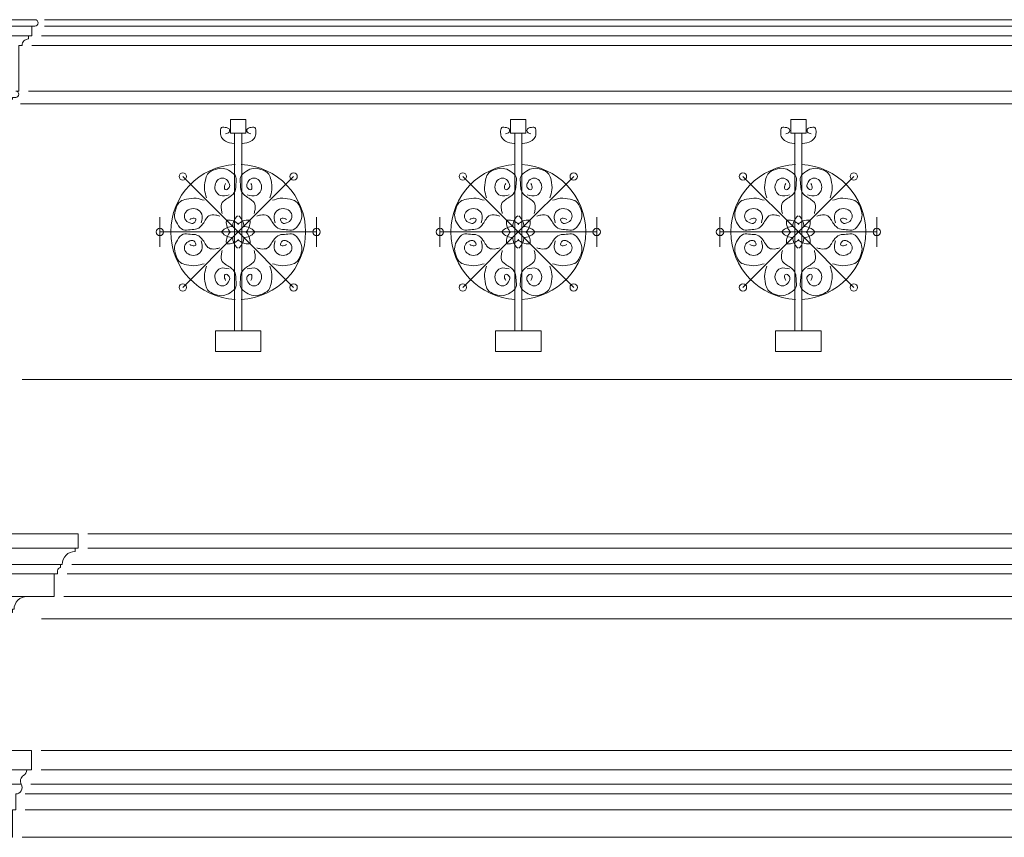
# Model space of a CAD drawing. Extents: x 0 to 286551, y -50 to 581131.
# Tile 172 of 207: x 261069 to 264135, y 560826 to 563370. Entities that reach past the tile are written whole.
import ezdxf

# ---------------------------------------------------------------- set-up
doc = ezdxf.new("R2010")
doc.units = 0
doc.header["$MEASUREMENT"] = 0
doc.layers.add('0.15 GRIJS', color=252, linetype='CONTINUOUS', lineweight=15)

msp = doc.modelspace()

# ---------------------------------------------------------------- linework, layer by layer
at = {"layer": '0.15 GRIJS'}
for points in [[(261026.5, 563108.2), (261041.5, 563108.2), (261041.5, 563114.6, -0.267949), (261046.5, 563123.2), (261046.5, 563128.2), (261056.5, 563128.2, 1), (261056.5, 563148.2), (261066.5, 563148.2), (261066.5, 563290.2), (261076.5, 563290.2, -0.414214), (261096.5, 563310.2), (261096.5, 563320.2), (261106.5, 563320.2), (261106.5, 563350.2), (261116.5, 563350.2, 1), (261116.5, 563370.2)], [(261251.5, 561770.2), (251351.5, 561770.2), (251351.5, 561725.2), (251361.5, 561725.2), (251361.5, 561715.2, -0.414214), (251401.5, 561675.2), (251406.5, 561675.2), (251406.5, 561665.2, -0.414214), (251416.5, 561655.2), (251416.5, 561645.2), (251426.5, 561645.2), (251426.5, 561575.2), (251441.5, 561575.2), (251441.5, 561575.2), (251441.5, 561575.2), (251441.5, 561575.2)], [(261251.5, 561770.2), (261251.5, 561770.2), (261251.5, 561725.2), (261241.5, 561725.2), (261241.5, 561715.2, 0.414214), (261201.5, 561675.2), (261196.5, 561675.2), (261196.5, 561665.2, 0.414214), (261186.5, 561655.2), (261186.5, 561645.2), (261176.5, 561645.2), (261176.5, 561575.2), (261161.5, 561575.2), (261161.5, 561575.2), (251441.5, 561575.2), (251441.5, 561575.2)], [(261091.5, 561575.2, 0.414214), (261051.5, 561535.2), (261046.5, 561535.2), (261046.5, 561525.2, 0.414214), (261036.5, 561515.2), (261036.5, 561505.2), (261026.5, 561505.2), (261026.5, 561505.2), (261026.5, 561505.2), (261026.5, 561505.2), (261026.5, 561505.2)], [(261026.1, 561095.6), (261106.1, 561095.6), (261106.1, 561095.6), (261106.1, 561035.6), (261091.1, 561035.6, -0.268963), (261081.1, 561018.2, 0.417236), (261073.8, 560990.8, -0.579531), (261056.5, 560960.7), (261056.5, 560910.7), (261046.5, 560910.7), (261046.5, 560825.7), (260966.5, 560825.7)]]:
    msp.add_lwpolyline(points, format="xyb", dxfattribs=at)
for points in [[(261116.5, 563370.2), (261036.5, 563370.2)], [(261146.5, 563370.2), (264076.5, 563370.2)], [(267006.5, 563370.2), (264076.5, 563370.2)], [(261106.5, 563350.2), (261036.5, 563350.2)], [(261146.5, 563350.2), (264076.5, 563350.2)], [(267006.5, 563350.2), (264076.5, 563350.2)], [(261096.5, 563320.2), (261026.5, 563320.2)], [(261136.5, 563320.2), (264076.5, 563320.2)], [(267006.5, 563320.2), (264076.5, 563320.2)], [(261106.5, 563290.2), (264076.5, 563290.2)], [(267006.5, 563290.2), (264076.5, 563290.2)], [(261096.5, 563148.2), (264076.5, 563148.2)], [(267006.5, 563148.2), (264076.5, 563148.2)], [(261071.5, 563108.2), (264076.5, 563108.2)], [(267006.5, 563108.2), (264076.5, 563108.2)], [(261738.3, 562709.6), (261738.3, 563017.6)], [(261760.5, 562709.6), (261760.5, 563017.6)], [(262610.4, 562709.6), (262610.4, 563017.6)], [(262632.6, 562709.6), (262632.6, 563017.6)], [(263482.5, 562709.6), (263482.5, 563017.6)], [(263504.7, 562709.6), (263504.7, 563017.6)], [(261749.4, 562709.6), (261576.8, 562882.1)], [(261749.4, 562709.6), (261921.9, 562882.1)], [(262621.5, 562709.6), (262448.9, 562882.1)], [(262621.5, 562709.6), (262794, 562882.1)], [(263493.6, 562709.6), (263321, 562882.1)], [(263493.6, 562709.6), (263666.1, 562882.1)], [(261505.3, 562709.6), (261505.3, 562755.7)], [(261993.4, 562709.6), (261993.4, 562755.7)], [(262377.4, 562709.6), (262377.4, 562755.7)], [(262865.5, 562709.6), (262865.5, 562755.7)], [(263249.5, 562709.6), (263249.5, 562755.7)], [(263737.6, 562709.6), (263737.6, 562755.7)], [(261749.4, 562709.6), (261505.3, 562709.6)], [(261505.3, 562709.6), (261505.3, 562663.4)], [(261749.4, 562709.6), (261576.8, 562537)], [(261738.3, 562709.6), (261738.3, 562401.6)], [(261749.4, 562709.6), (261993.4, 562709.6)], [(261749.4, 562709.6), (261921.9, 562537)], [(261760.5, 562709.6), (261760.5, 562401.6)], [(261993.4, 562709.6), (261993.4, 562663.4)], [(262621.5, 562709.6), (262377.4, 562709.6)], [(262377.4, 562709.6), (262377.4, 562663.4)], [(262621.5, 562709.6), (262448.9, 562537)], [(262610.4, 562709.6), (262610.4, 562401.6)], [(262621.5, 562709.6), (262865.5, 562709.6)], [(262621.5, 562709.6), (262794, 562537)], [(262632.6, 562709.6), (262632.6, 562401.6)], [(262865.5, 562709.6), (262865.5, 562663.4)], [(263493.6, 562709.6), (263249.5, 562709.6)], [(263249.5, 562709.6), (263249.5, 562663.4)], [(263493.6, 562709.6), (263321, 562537)], [(263482.5, 562709.6), (263482.5, 562401.6)], [(263493.6, 562709.6), (263737.6, 562709.6)], [(263493.6, 562709.6), (263666.1, 562537)], [(263504.7, 562709.6), (263504.7, 562401.6)], [(263737.6, 562709.6), (263737.6, 562663.4)], [(261076.5, 562250.2), (264076.5, 562250.2)], [(267006.5, 562250.2), (264076.5, 562250.2)], [(261281.5, 561770.2), (264076.5, 561770.2)], [(266871.5, 561770.2), (264076.5, 561770.2)], [(261281.5, 561725.2), (264076.5, 561725.2)], [(266871.5, 561725.2), (264076.5, 561725.2)], [(261201.5, 561675.2), (256304.8, 561675.2)], [(261231.5, 561675.2), (264076.5, 561675.2)], [(266921.5, 561675.2), (264076.5, 561675.2)], [(261176.5, 561645.2), (256304.8, 561645.2)], [(261216.5, 561645.2), (264076.5, 561645.2)], [(266936.5, 561645.2), (264076.5, 561645.2)], [(261206.5, 561575.2), (264076.5, 561575.2)], [(266946.5, 561575.2), (264076.5, 561575.2)], [(261136.5, 561505.2), (264076.5, 561505.2)], [(267006.5, 561505.2), (264076.5, 561505.2)], [(261136.1, 561095.6), (264076.5, 561095.6)], [(267006.5, 561095.6), (264076.5, 561095.6)], [(261026.1, 561035.6), (261106.1, 561035.6)], [(261136.1, 561035.6), (264076.5, 561035.6)], [(267006.5, 561035.6), (264076.5, 561035.6)], [(260993.8, 560990.8), (261073.8, 560990.8)], [(261103.8, 560990.8), (264076.5, 560990.8)], [(267006.5, 560990.8), (264076.5, 560990.8)], [(261086.5, 560960.7), (264076.5, 560960.7)], [(267006.5, 560960.7), (264076.5, 560960.7)], [(261086.5, 560910.7), (264076.5, 560910.7)], [(267006.5, 560910.7), (264076.5, 560910.7)], [(261076.5, 560825.7), (264076.5, 560825.7)], [(267006.5, 560825.7), (264076.5, 560825.7)]]:
    msp.add_lwpolyline(points, dxfattribs=at)
for points in [[(261773.1, 563059.5), (261725.6, 563059.5), (261725.6, 563017.6), (261773.1, 563017.6)], [(262645.2, 563059.5), (262597.7, 563059.5), (262597.7, 563017.6), (262645.2, 563017.6)], [(263517.3, 563059.5), (263469.8, 563059.5), (263469.8, 563017.6), (263517.3, 563017.6)], [(261820.2, 562401.6), (261678.5, 562401.6), (261678.5, 562337.5), (261820.2, 562337.5)], [(262692.3, 562401.6), (262550.6, 562401.6), (262550.6, 562337.5), (262692.3, 562337.5)], [(263564.4, 562401.6), (263422.7, 562401.6), (263422.7, 562337.5), (263564.4, 562337.5)], [(251351.5, 561725.2), (251351.5, 561770.2), (261251.5, 561770.2), (261251.5, 561725.2)]]:
    msp.add_lwpolyline(points, close=True, dxfattribs=at)
for centre in [(261576.8, 562882.1), (261921.9, 562882.1), (262448.9, 562882.1), (262794, 562882.1), (263321, 562882.1), (263666.1, 562882.1), (261505.3, 562709.6), (261993.4, 562709.6), (262377.4, 562709.6), (262865.5, 562709.6), (263249.5, 562709.6), (263737.6, 562709.6), (261576.8, 562537), (261921.9, 562537), (262448.9, 562537), (262794, 562537), (263321, 562537), (263666.1, 562537)]:
    msp.add_circle(centre, 11.5, dxfattribs=at)
for centre, radius, start, end in [((261749.4, 562709.6), 210, 92.5765, 267.4235), ((261749.4, 562709.6), 210, 272.5765, 87.4235), ((262621.5, 562709.6), 210, 92.5765, 267.4235), ((262621.5, 562709.6), 210, 272.5765, 87.4235), ((263493.6, 562709.6), 210, 92.5765, 267.4235), ((263493.6, 562709.6), 210, 272.5765, 87.4235), ((261776.7, 562725.9), 44.8, 130.3538, 180.2342), ((261722, 562725.9), 44.8, 359.7658, 49.6462), ((262648.8, 562725.9), 44.8, 130.3538, 180.2342), ((262594.1, 562725.9), 44.8, 359.7658, 49.6462), ((263520.9, 562725.9), 44.8, 130.3538, 180.2342), ((263466.2, 562725.9), 44.8, 359.7658, 49.6462), ((261733, 562682.2), 44.8, 89.7658, 139.6462), ((261757.1, 562740.5), 44.8, 175.3538, 225.2342), ((261718.5, 562701.8), 44.8, 44.7658, 94.6462), ((261780.3, 562701.8), 44.8, 85.3538, 135.2342), ((261765.7, 562682.2), 44.8, 40.3538, 90.2342), ((261741.6, 562740.5), 44.8, 314.7658, 4.6462), ((262605.1, 562682.2), 44.8, 89.7658, 139.6462), ((262629.2, 562740.5), 44.8, 175.3538, 225.2342), ((262590.6, 562701.8), 44.8, 44.7658, 94.6462), ((262652.4, 562701.8), 44.8, 85.3538, 135.2342), ((262637.8, 562682.2), 44.8, 40.3538, 90.2342), ((262613.7, 562740.5), 44.8, 314.7658, 4.6462), ((263477.2, 562682.2), 44.8, 89.7658, 139.6462), ((263501.3, 562740.5), 44.8, 175.3538, 225.2342), ((263462.7, 562701.8), 44.8, 44.7658, 94.6462), ((263524.5, 562701.8), 44.8, 85.3538, 135.2342), ((263509.9, 562682.2), 44.8, 40.3538, 90.2342), ((263485.8, 562740.5), 44.8, 314.7658, 4.6462), ((261733, 562736.9), 44.8, 220.3538, 270.2342), ((261757.1, 562678.7), 44.8, 134.7658, 184.6462), ((261776.7, 562693.2), 44.8, 179.7658, 229.6462), ((261722, 562693.2), 44.8, 310.3538, 0.2342), ((261765.7, 562736.9), 44.8, 269.7658, 319.6462), ((261741.6, 562678.7), 44.8, 355.3538, 45.2342), ((262605.1, 562736.9), 44.8, 220.3538, 270.2342), ((262629.2, 562678.7), 44.8, 134.7658, 184.6462), ((262648.8, 562693.2), 44.8, 179.7658, 229.6462), ((262594.1, 562693.2), 44.8, 310.3538, 0.2342), ((262637.8, 562736.9), 44.8, 269.7658, 319.6462), ((262613.7, 562678.7), 44.8, 355.3538, 45.2342), ((263477.2, 562736.9), 44.8, 220.3538, 270.2342), ((263501.3, 562678.7), 44.8, 134.7658, 184.6462), ((263520.9, 562693.2), 44.8, 179.7658, 229.6462), ((263466.2, 562693.2), 44.8, 310.3538, 0.2342), ((263509.9, 562736.9), 44.8, 269.7658, 319.6462), ((263485.8, 562678.7), 44.8, 355.3538, 45.2342), ((261718.5, 562717.3), 44.8, 265.3538, 315.2342), ((261780.3, 562717.3), 44.8, 224.7658, 274.6462), ((262590.6, 562717.3), 44.8, 265.3538, 315.2342), ((262652.4, 562717.3), 44.8, 224.7658, 274.6462), ((263462.7, 562717.3), 44.8, 265.3538, 315.2342), ((263524.5, 562717.3), 44.8, 224.7658, 274.6462)]:
    msp.add_arc(centre, radius, start, end, dxfattribs=at)
for points, knots in [([(261736.3, 562984.6), (261727.2, 562986.2), (261712.7, 562988.7), (261695.8, 563002.4), (261694, 563017.9), (261694.4, 563038.3), (261710.8, 563034.7), (261723.1, 563032.3), (261722.8, 563017.2), (261714.2, 563016.1), (261709.8, 563015.5)], [0, 0, 0, 0, 27.607511, 44.021583, 59.827463, 75.633125, 91.093485, 99.503506, 110.542505, 122.435878, 122.435878, 122.435878, 122.435878]), ([(261762.4, 562984.6), (261771.5, 562986.2), (261786.1, 562988.7), (261802.9, 563002.4), (261804.8, 563017.9), (261804.3, 563038.3), (261787.9, 563034.7), (261775.6, 563032.3), (261776, 563017.2), (261784.5, 563016.1), (261788.9, 563015.5)], [0, 0, 0, 0, 27.607511, 44.021583, 59.827463, 75.633125, 91.093485, 99.503506, 110.542505, 122.435878, 122.435878, 122.435878, 122.435878]), ([(262608.4, 562984.6), (262599.3, 562986.2), (262584.8, 562988.7), (262567.9, 563002.4), (262566.1, 563017.9), (262566.5, 563038.3), (262582.9, 563034.7), (262595.2, 563032.3), (262594.9, 563017.2), (262586.3, 563016.1), (262581.9, 563015.5)], [0, 0, 0, 0, 27.607511, 44.021583, 59.827463, 75.633125, 91.093485, 99.503506, 110.542505, 122.435878, 122.435878, 122.435878, 122.435878]), ([(262634.5, 562984.6), (262643.6, 562986.2), (262658.2, 562988.7), (262675, 563002.4), (262676.9, 563017.9), (262676.4, 563038.3), (262660, 563034.7), (262647.7, 563032.3), (262648.1, 563017.2), (262656.6, 563016.1), (262661, 563015.5)], [0, 0, 0, 0, 27.607511, 44.021583, 59.827463, 75.633125, 91.093485, 99.503506, 110.542505, 122.435878, 122.435878, 122.435878, 122.435878]), ([(263480.5, 562984.6), (263471.4, 562986.2), (263456.9, 562988.7), (263440, 563002.4), (263438.2, 563017.9), (263438.6, 563038.3), (263455, 563034.7), (263467.3, 563032.3), (263467, 563017.2), (263458.4, 563016.1), (263454, 563015.5)], [0, 0, 0, 0, 27.607511, 44.021583, 59.827463, 75.633125, 91.093485, 99.503506, 110.542505, 122.435878, 122.435878, 122.435878, 122.435878]), ([(263506.6, 562984.6), (263515.7, 562986.2), (263530.2, 562988.7), (263547.1, 563002.4), (263549, 563017.9), (263548.5, 563038.3), (263532.1, 563034.7), (263519.8, 563032.3), (263520.2, 563017.2), (263528.7, 563016.1), (263533.1, 563015.5)], [0, 0, 0, 0, 27.607511, 44.021583, 59.827463, 75.633125, 91.093485, 99.503506, 110.542505, 122.435878, 122.435878, 122.435878, 122.435878]), ([(261650.7, 562816), (261648.1, 562824.1), (261642.4, 562842.1), (261645.9, 562867.3), (261653.1, 562893.9), (261677, 562904.6), (261702.5, 562910.3), (261724.8, 562899.4), (261746.4, 562883.4), (261741.4, 562858.9), (261742.5, 562836), (261726, 562819.8), (261710.5, 562811.2), (261695.7, 562800.1), (261695.9, 562782.1), (261698.6, 562771.1), (261699.6, 562767.2)], [0, 0, 0, 0, 25.187818, 55.845439, 75.456559, 104.036225, 127.84808, 151.339349, 177.252926, 199.071243, 220.179654, 244.314354, 261.981155, 274.952216, 296.926949, 309.422565, 309.422565, 309.422565, 309.422565]), ([(261848, 562816), (261850.6, 562824.1), (261856.4, 562842.1), (261852.9, 562867.3), (261845.6, 562893.9), (261821.7, 562904.6), (261796.3, 562910.3), (261774, 562899.4), (261752.4, 562883.4), (261757.3, 562858.9), (261756.2, 562836), (261772.7, 562819.8), (261788.2, 562811.2), (261803.1, 562800.1), (261802.8, 562782.1), (261800.1, 562771.1), (261799.1, 562767.2)], [0, 0, 0, 0, 25.187818, 55.845439, 75.456559, 104.036225, 127.84808, 151.339349, 177.252926, 199.071243, 220.179654, 244.314354, 261.981155, 274.952216, 296.926949, 309.422565, 309.422565, 309.422565, 309.422565]), ([(262522.8, 562816), (262520.2, 562824.1), (262514.5, 562842.1), (262518, 562867.3), (262525.2, 562893.9), (262549.1, 562904.6), (262574.6, 562910.3), (262596.9, 562899.4), (262618.5, 562883.4), (262613.5, 562858.9), (262614.6, 562836), (262598.1, 562819.8), (262582.6, 562811.2), (262567.8, 562800.1), (262568, 562782.1), (262570.7, 562771.1), (262571.7, 562767.2)], [0, 0, 0, 0, 25.187818, 55.845439, 75.456559, 104.036225, 127.84808, 151.339349, 177.252926, 199.071243, 220.179654, 244.314354, 261.981155, 274.952216, 296.926949, 309.422565, 309.422565, 309.422565, 309.422565]), ([(262720.1, 562816), (262722.7, 562824.1), (262728.5, 562842.1), (262724.9, 562867.3), (262717.7, 562893.9), (262693.8, 562904.6), (262668.4, 562910.3), (262646.1, 562899.4), (262624.4, 562883.4), (262629.4, 562858.9), (262628.3, 562836), (262644.8, 562819.8), (262660.3, 562811.2), (262675.2, 562800.1), (262674.9, 562782.1), (262672.2, 562771.1), (262671.2, 562767.2)], [0, 0, 0, 0, 25.187818, 55.845439, 75.456559, 104.036225, 127.84808, 151.339349, 177.252926, 199.071243, 220.179654, 244.314354, 261.981155, 274.952216, 296.926949, 309.422565, 309.422565, 309.422565, 309.422565]), ([(263394.9, 562816), (263392.3, 562824.1), (263386.6, 562842.1), (263390.1, 562867.3), (263397.3, 562893.9), (263421.2, 562904.6), (263446.7, 562910.3), (263469, 562899.4), (263490.6, 562883.4), (263485.6, 562858.9), (263486.7, 562836), (263470.2, 562819.8), (263454.7, 562811.2), (263439.9, 562800.1), (263440.1, 562782.1), (263442.8, 562771.1), (263443.8, 562767.2)], [0, 0, 0, 0, 25.187818, 55.845439, 75.456559, 104.036225, 127.84808, 151.339349, 177.252926, 199.071243, 220.179654, 244.314354, 261.981155, 274.952216, 296.926949, 309.422565, 309.422565, 309.422565, 309.422565]), ([(263592.2, 562816), (263594.8, 562824.1), (263600.6, 562842.1), (263597, 562867.3), (263589.8, 562893.9), (263565.9, 562904.6), (263540.5, 562910.3), (263518.2, 562899.4), (263496.5, 562883.4), (263501.5, 562858.9), (263500.4, 562836), (263516.9, 562819.8), (263532.4, 562811.2), (263547.3, 562800.1), (263547, 562782.1), (263544.3, 562771.1), (263543.3, 562767.2)], [0, 0, 0, 0, 25.187818, 55.845439, 75.456559, 104.036225, 127.84808, 151.339349, 177.252926, 199.071243, 220.179654, 244.314354, 261.981155, 274.952216, 296.926949, 309.422565, 309.422565, 309.422565, 309.422565]), ([(261721.3, 562824.7), (261711.7, 562822.2), (261694.7, 562818), (261675.5, 562837.5), (261676.2, 562860.2), (261689.2, 562877.7), (261710.9, 562877.6), (261721.6, 562863.2), (261724.8, 562846.5), (261706.1, 562836.7), (261705.9, 562852.7), (261708.9, 562858.1), (261710.1, 562860.4)], [0, 0, 0, 0, 27.762392, 48.872389, 71.267109, 90.92797, 107.984098, 127.644959, 140.441782, 154.514495, 165.825455, 173.946487, 173.946487, 173.946487, 173.946487]), ([(261777.4, 562824.7), (261787.1, 562822.2), (261804, 562818), (261823.3, 562837.5), (261822.6, 562860.2), (261809.6, 562877.7), (261787.9, 562877.6), (261777.1, 562863.2), (261773.9, 562846.5), (261792.6, 562836.7), (261792.8, 562852.7), (261789.9, 562858.1), (261788.6, 562860.4)], [0, 0, 0, 0, 27.762392, 48.872389, 71.267109, 90.92797, 107.984098, 127.644959, 140.441782, 154.514495, 165.825455, 173.946487, 173.946487, 173.946487, 173.946487]), ([(262593.4, 562824.7), (262583.8, 562822.2), (262566.8, 562818), (262547.5, 562837.5), (262548.3, 562860.2), (262561.3, 562877.7), (262583, 562877.6), (262593.7, 562863.2), (262596.9, 562846.5), (262578.2, 562836.7), (262578, 562852.7), (262581, 562858.1), (262582.2, 562860.4)], [0, 0, 0, 0, 27.762392, 48.872389, 71.267109, 90.92797, 107.984098, 127.644959, 140.441782, 154.514495, 165.825455, 173.946487, 173.946487, 173.946487, 173.946487]), ([(262649.5, 562824.7), (262659.2, 562822.2), (262676.1, 562818), (262695.4, 562837.5), (262694.7, 562860.2), (262681.7, 562877.7), (262660, 562877.6), (262649.2, 562863.2), (262646, 562846.5), (262664.7, 562836.7), (262664.9, 562852.7), (262662, 562858.1), (262660.7, 562860.4)], [0, 0, 0, 0, 27.762392, 48.872389, 71.267109, 90.92797, 107.984098, 127.644959, 140.441782, 154.514495, 165.825455, 173.946487, 173.946487, 173.946487, 173.946487]), ([(263465.5, 562824.7), (263455.9, 562822.2), (263438.9, 562818), (263419.6, 562837.5), (263420.4, 562860.2), (263433.4, 562877.7), (263455.1, 562877.6), (263465.8, 562863.2), (263469, 562846.5), (263450.3, 562836.7), (263450.1, 562852.7), (263453.1, 562858.1), (263454.3, 562860.4)], [0, 0, 0, 0, 27.762392, 48.872389, 71.267109, 90.92797, 107.984098, 127.644959, 140.441782, 154.514495, 165.825455, 173.946487, 173.946487, 173.946487, 173.946487]), ([(263521.6, 562824.7), (263531.3, 562822.2), (263548.2, 562818), (263567.5, 562837.5), (263566.8, 562860.2), (263553.8, 562877.7), (263532.1, 562877.6), (263521.3, 562863.2), (263518.1, 562846.5), (263536.8, 562836.7), (263537, 562852.7), (263534, 562858.1), (263532.8, 562860.4)], [0, 0, 0, 0, 27.762392, 48.872389, 71.267109, 90.92797, 107.984098, 127.644959, 140.441782, 154.514495, 165.825455, 173.946487, 173.946487, 173.946487, 173.946487]), ([(261642.9, 562808.2), (261634.8, 562810.8), (261616.8, 562816.6), (261591.7, 562813), (261565.1, 562805.8), (261554.3, 562781.9), (261548.6, 562756.5), (261559.5, 562734.2), (261575.6, 562712.6), (261600, 562717.5), (261622.9, 562716.4), (261639.2, 562732.9), (261647.7, 562748.4), (261658.8, 562763.3), (261676.8, 562763), (261687.8, 562760.3), (261691.8, 562759.3)], [0, 0, 0, 0, 25.187818, 55.845439, 75.456559, 104.036225, 127.84808, 151.339349, 177.252926, 199.071243, 220.179654, 244.314354, 261.981155, 274.952216, 296.926949, 309.422565, 309.422565, 309.422565, 309.422565]), ([(261855.8, 562808.2), (261863.9, 562810.8), (261881.9, 562816.6), (261907.1, 562813), (261933.7, 562805.8), (261944.4, 562781.9), (261950.1, 562756.5), (261939.2, 562734.2), (261923.2, 562712.6), (261898.7, 562717.5), (261875.8, 562716.4), (261859.6, 562732.9), (261851, 562748.4), (261839.9, 562763.3), (261821.9, 562763), (261810.9, 562760.3), (261807, 562759.3)], [0, 0, 0, 0, 25.187818, 55.845439, 75.456559, 104.036225, 127.84808, 151.339349, 177.252926, 199.071243, 220.179654, 244.314354, 261.981155, 274.952216, 296.926949, 309.422565, 309.422565, 309.422565, 309.422565]), ([(262515, 562808.2), (262506.9, 562810.8), (262488.9, 562816.6), (262463.8, 562813), (262437.2, 562805.8), (262426.4, 562781.9), (262420.7, 562756.5), (262431.6, 562734.2), (262447.7, 562712.6), (262472.1, 562717.5), (262495, 562716.4), (262511.3, 562732.9), (262519.8, 562748.4), (262530.9, 562763.3), (262548.9, 562763), (262559.9, 562760.3), (262563.9, 562759.3)], [0, 0, 0, 0, 25.187818, 55.845439, 75.456559, 104.036225, 127.84808, 151.339349, 177.252926, 199.071243, 220.179654, 244.314354, 261.981155, 274.952216, 296.926949, 309.422565, 309.422565, 309.422565, 309.422565]), ([(262727.9, 562808.2), (262736, 562810.8), (262754, 562816.6), (262779.1, 562813), (262805.8, 562805.8), (262816.5, 562781.9), (262822.2, 562756.5), (262811.3, 562734.2), (262795.3, 562712.6), (262770.8, 562717.5), (262747.9, 562716.4), (262731.7, 562732.9), (262723.1, 562748.4), (262712, 562763.3), (262694, 562763), (262683, 562760.3), (262679.1, 562759.3)], [0, 0, 0, 0, 25.187818, 55.845439, 75.456559, 104.036225, 127.84808, 151.339349, 177.252926, 199.071243, 220.179654, 244.314354, 261.981155, 274.952216, 296.926949, 309.422565, 309.422565, 309.422565, 309.422565]), ([(263387.1, 562808.2), (263379, 562810.8), (263361, 562816.6), (263335.9, 562813), (263309.3, 562805.8), (263298.5, 562781.9), (263292.8, 562756.5), (263303.7, 562734.2), (263319.8, 562712.6), (263344.2, 562717.5), (263367.1, 562716.4), (263383.4, 562732.9), (263391.9, 562748.4), (263403, 562763.3), (263421, 562763), (263432, 562760.3), (263436, 562759.3)], [0, 0, 0, 0, 25.187818, 55.845439, 75.456559, 104.036225, 127.84808, 151.339349, 177.252926, 199.071243, 220.179654, 244.314354, 261.981155, 274.952216, 296.926949, 309.422565, 309.422565, 309.422565, 309.422565]), ([(263600, 562808.2), (263608.1, 562810.8), (263626.1, 562816.6), (263651.2, 562813), (263677.9, 562805.8), (263688.6, 562781.9), (263694.3, 562756.5), (263683.4, 562734.2), (263667.4, 562712.6), (263642.9, 562717.5), (263620, 562716.4), (263603.8, 562732.9), (263595.2, 562748.4), (263584.1, 562763.3), (263566.1, 562763), (263555.1, 562760.3), (263551.2, 562759.3)], [0, 0, 0, 0, 25.187818, 55.845439, 75.456559, 104.036225, 127.84808, 151.339349, 177.252926, 199.071243, 220.179654, 244.314354, 261.981155, 274.952216, 296.926949, 309.422565, 309.422565, 309.422565, 309.422565]), ([(261634.3, 562737.6), (261636.7, 562747.3), (261641, 562764.2), (261621.4, 562783.5), (261598.8, 562782.8), (261581.2, 562769.8), (261581.3, 562748.1), (261595.7, 562737.3), (261612.4, 562734.1), (261622.2, 562752.8), (261606.2, 562753), (261600.8, 562750.1), (261598.5, 562748.8)], [0, 0, 0, 0, 27.762392, 48.872389, 71.267109, 90.92797, 107.984098, 127.644959, 140.441782, 154.514495, 165.825455, 173.946487, 173.946487, 173.946487, 173.946487]), ([(261864.5, 562737.6), (261862, 562747.3), (261857.8, 562764.2), (261877.3, 562783.5), (261900, 562782.8), (261917.5, 562769.8), (261917.4, 562748.1), (261903, 562737.3), (261886.3, 562734.1), (261876.5, 562752.8), (261892.5, 562753), (261897.9, 562750.1), (261900.2, 562748.8)], [0, 0, 0, 0, 27.762392, 48.872389, 71.267109, 90.92797, 107.984098, 127.644959, 140.441782, 154.514495, 165.825455, 173.946487, 173.946487, 173.946487, 173.946487]), ([(262506.3, 562737.6), (262508.8, 562747.3), (262513.1, 562764.2), (262493.5, 562783.5), (262470.9, 562782.8), (262453.3, 562769.8), (262453.4, 562748.1), (262467.8, 562737.3), (262484.5, 562734.1), (262494.3, 562752.8), (262478.3, 562753), (262472.9, 562750.1), (262470.6, 562748.8)], [0, 0, 0, 0, 27.762392, 48.872389, 71.267109, 90.92797, 107.984098, 127.644959, 140.441782, 154.514495, 165.825455, 173.946487, 173.946487, 173.946487, 173.946487]), ([(262736.6, 562737.6), (262734.1, 562747.3), (262729.9, 562764.2), (262749.4, 562783.5), (262772.1, 562782.8), (262789.6, 562769.8), (262789.5, 562748.1), (262775.1, 562737.3), (262758.4, 562734.1), (262748.6, 562752.8), (262764.6, 562753), (262770, 562750.1), (262772.3, 562748.8)], [0, 0, 0, 0, 27.762392, 48.872389, 71.267109, 90.92797, 107.984098, 127.644959, 140.441782, 154.514495, 165.825455, 173.946487, 173.946487, 173.946487, 173.946487]), ([(263378.4, 562737.6), (263380.9, 562747.3), (263385.2, 562764.2), (263365.6, 562783.5), (263343, 562782.8), (263325.4, 562769.8), (263325.5, 562748.1), (263339.9, 562737.3), (263356.6, 562734.1), (263366.4, 562752.8), (263350.4, 562753), (263345, 562750.1), (263342.7, 562748.8)], [0, 0, 0, 0, 27.762392, 48.872389, 71.267109, 90.92797, 107.984098, 127.644959, 140.441782, 154.514495, 165.825455, 173.946487, 173.946487, 173.946487, 173.946487]), ([(263608.7, 562737.6), (263606.2, 562747.3), (263602, 562764.2), (263621.5, 562783.5), (263644.2, 562782.8), (263661.7, 562769.8), (263661.6, 562748.1), (263647.2, 562737.3), (263630.5, 562734.1), (263620.7, 562752.8), (263636.7, 562753), (263642.1, 562750.1), (263644.4, 562748.8)], [0, 0, 0, 0, 27.762392, 48.872389, 71.267109, 90.92797, 107.984098, 127.644959, 140.441782, 154.514495, 165.825455, 173.946487, 173.946487, 173.946487, 173.946487]), ([(261642.9, 562610.9), (261634.8, 562608.3), (261616.8, 562602.6), (261591.7, 562606.1), (261565.1, 562613.3), (261554.3, 562637.2), (261548.6, 562662.7), (261559.5, 562685), (261575.6, 562706.6), (261600, 562701.6), (261622.9, 562702.7), (261639.2, 562686.2), (261647.7, 562670.7), (261658.8, 562655.9), (261676.8, 562656.1), (261687.8, 562658.8), (261691.8, 562659.8)], [0, 0, 0, 0, 25.187818, 55.845439, 75.456559, 104.036225, 127.84808, 151.339349, 177.252926, 199.071243, 220.179654, 244.314354, 261.981155, 274.952216, 296.926949, 309.422565, 309.422565, 309.422565, 309.422565]), ([(261855.8, 562610.9), (261863.9, 562608.3), (261881.9, 562602.6), (261907.1, 562606.1), (261933.7, 562613.3), (261944.4, 562637.2), (261950.1, 562662.7), (261939.2, 562685), (261923.2, 562706.6), (261898.7, 562701.6), (261875.8, 562702.7), (261859.6, 562686.2), (261851, 562670.7), (261839.9, 562655.9), (261821.9, 562656.1), (261810.9, 562658.8), (261807, 562659.8)], [0, 0, 0, 0, 25.187818, 55.845439, 75.456559, 104.036225, 127.84808, 151.339349, 177.252926, 199.071243, 220.179654, 244.314354, 261.981155, 274.952216, 296.926949, 309.422565, 309.422565, 309.422565, 309.422565]), ([(262515, 562610.9), (262506.9, 562608.3), (262488.9, 562602.6), (262463.8, 562606.1), (262437.2, 562613.3), (262426.4, 562637.2), (262420.7, 562662.7), (262431.6, 562685), (262447.7, 562706.6), (262472.1, 562701.6), (262495, 562702.7), (262511.3, 562686.2), (262519.8, 562670.7), (262530.9, 562655.9), (262548.9, 562656.1), (262559.9, 562658.8), (262563.9, 562659.8)], [0, 0, 0, 0, 25.187818, 55.845439, 75.456559, 104.036225, 127.84808, 151.339349, 177.252926, 199.071243, 220.179654, 244.314354, 261.981155, 274.952216, 296.926949, 309.422565, 309.422565, 309.422565, 309.422565]), ([(262727.9, 562610.9), (262736, 562608.3), (262754, 562602.6), (262779.1, 562606.1), (262805.8, 562613.3), (262816.5, 562637.2), (262822.2, 562662.7), (262811.3, 562685), (262795.3, 562706.6), (262770.8, 562701.6), (262747.9, 562702.7), (262731.7, 562686.2), (262723.1, 562670.7), (262712, 562655.9), (262694, 562656.1), (262683, 562658.8), (262679.1, 562659.8)], [0, 0, 0, 0, 25.187818, 55.845439, 75.456559, 104.036225, 127.84808, 151.339349, 177.252926, 199.071243, 220.179654, 244.314354, 261.981155, 274.952216, 296.926949, 309.422565, 309.422565, 309.422565, 309.422565]), ([(263387.1, 562610.9), (263379, 562608.3), (263361, 562602.6), (263335.9, 562606.1), (263309.3, 562613.3), (263298.5, 562637.2), (263292.8, 562662.7), (263303.7, 562685), (263319.8, 562706.6), (263344.2, 562701.6), (263367.1, 562702.7), (263383.4, 562686.2), (263391.9, 562670.7), (263403, 562655.9), (263421, 562656.1), (263432, 562658.8), (263436, 562659.8)], [0, 0, 0, 0, 25.187818, 55.845439, 75.456559, 104.036225, 127.84808, 151.339349, 177.252926, 199.071243, 220.179654, 244.314354, 261.981155, 274.952216, 296.926949, 309.422565, 309.422565, 309.422565, 309.422565]), ([(263600, 562610.9), (263608.1, 562608.3), (263626.1, 562602.6), (263651.2, 562606.1), (263677.9, 562613.3), (263688.6, 562637.2), (263694.3, 562662.7), (263683.4, 562685), (263667.4, 562706.6), (263642.9, 562701.6), (263620, 562702.7), (263603.8, 562686.2), (263595.2, 562670.7), (263584.1, 562655.9), (263566.1, 562656.1), (263555.1, 562658.8), (263551.2, 562659.8)], [0, 0, 0, 0, 25.187818, 55.845439, 75.456559, 104.036225, 127.84808, 151.339349, 177.252926, 199.071243, 220.179654, 244.314354, 261.981155, 274.952216, 296.926949, 309.422565, 309.422565, 309.422565, 309.422565]), ([(261634.3, 562681.5), (261636.7, 562671.9), (261641, 562654.9), (261621.4, 562635.6), (261598.8, 562636.4), (261581.2, 562649.4), (261581.3, 562671.1), (261595.7, 562681.8), (261612.4, 562685), (261622.2, 562666.3), (261606.2, 562666.1), (261600.8, 562669.1), (261598.5, 562670.3)], [0, 0, 0, 0, 27.762392, 48.872389, 71.267109, 90.92797, 107.984098, 127.644959, 140.441782, 154.514495, 165.825455, 173.946487, 173.946487, 173.946487, 173.946487]), ([(261864.5, 562681.5), (261862, 562671.9), (261857.8, 562654.9), (261877.3, 562635.6), (261900, 562636.4), (261917.5, 562649.4), (261917.4, 562671.1), (261903, 562681.8), (261886.3, 562685), (261876.5, 562666.3), (261892.5, 562666.1), (261897.9, 562669.1), (261900.2, 562670.3)], [0, 0, 0, 0, 27.762392, 48.872389, 71.267109, 90.92797, 107.984098, 127.644959, 140.441782, 154.514495, 165.825455, 173.946487, 173.946487, 173.946487, 173.946487]), ([(262506.3, 562681.5), (262508.8, 562671.9), (262513.1, 562654.9), (262493.5, 562635.6), (262470.9, 562636.4), (262453.3, 562649.4), (262453.4, 562671.1), (262467.8, 562681.8), (262484.5, 562685), (262494.3, 562666.3), (262478.3, 562666.1), (262472.9, 562669.1), (262470.6, 562670.3)], [0, 0, 0, 0, 27.762392, 48.872389, 71.267109, 90.92797, 107.984098, 127.644959, 140.441782, 154.514495, 165.825455, 173.946487, 173.946487, 173.946487, 173.946487]), ([(262736.6, 562681.5), (262734.1, 562671.9), (262729.9, 562654.9), (262749.4, 562635.6), (262772.1, 562636.4), (262789.6, 562649.4), (262789.5, 562671.1), (262775.1, 562681.8), (262758.4, 562685), (262748.6, 562666.3), (262764.6, 562666.1), (262770, 562669.1), (262772.3, 562670.3)], [0, 0, 0, 0, 27.762392, 48.872389, 71.267109, 90.92797, 107.984098, 127.644959, 140.441782, 154.514495, 165.825455, 173.946487, 173.946487, 173.946487, 173.946487]), ([(263378.4, 562681.5), (263380.9, 562671.9), (263385.2, 562654.9), (263365.6, 562635.6), (263343, 562636.4), (263325.4, 562649.4), (263325.5, 562671.1), (263339.9, 562681.8), (263356.6, 562685), (263366.4, 562666.3), (263350.4, 562666.1), (263345, 562669.1), (263342.7, 562670.3)], [0, 0, 0, 0, 27.762392, 48.872389, 71.267109, 90.92797, 107.984098, 127.644959, 140.441782, 154.514495, 165.825455, 173.946487, 173.946487, 173.946487, 173.946487]), ([(263608.7, 562681.5), (263606.2, 562671.9), (263602, 562654.9), (263621.5, 562635.6), (263644.2, 562636.4), (263661.7, 562649.4), (263661.6, 562671.1), (263647.2, 562681.8), (263630.5, 562685), (263620.7, 562666.3), (263636.7, 562666.1), (263642.1, 562669.1), (263644.4, 562670.3)], [0, 0, 0, 0, 27.762392, 48.872389, 71.267109, 90.92797, 107.984098, 127.644959, 140.441782, 154.514495, 165.825455, 173.946487, 173.946487, 173.946487, 173.946487]), ([(261650.7, 562603.1), (261648.1, 562595), (261642.4, 562577), (261645.9, 562551.9), (261653.1, 562525.3), (261677, 562514.5), (261702.5, 562508.8), (261724.8, 562519.7), (261746.4, 562535.8), (261741.4, 562560.2), (261742.5, 562583.1), (261726, 562599.4), (261710.5, 562607.9), (261695.7, 562619), (261695.9, 562637), (261698.6, 562648), (261699.6, 562652)], [0, 0, 0, 0, 25.187818, 55.845439, 75.456559, 104.036225, 127.84808, 151.339349, 177.252926, 199.071243, 220.179654, 244.314354, 261.981155, 274.952216, 296.926949, 309.422565, 309.422565, 309.422565, 309.422565]), ([(261848, 562603.1), (261850.6, 562595), (261856.4, 562577), (261852.9, 562551.9), (261845.6, 562525.3), (261821.7, 562514.5), (261796.3, 562508.8), (261774, 562519.7), (261752.4, 562535.8), (261757.3, 562560.2), (261756.2, 562583.1), (261772.7, 562599.4), (261788.2, 562607.9), (261803.1, 562619), (261802.8, 562637), (261800.1, 562648), (261799.1, 562652)], [0, 0, 0, 0, 25.187818, 55.845439, 75.456559, 104.036225, 127.84808, 151.339349, 177.252926, 199.071243, 220.179654, 244.314354, 261.981155, 274.952216, 296.926949, 309.422565, 309.422565, 309.422565, 309.422565]), ([(262522.8, 562603.1), (262520.2, 562595), (262514.5, 562577), (262518, 562551.9), (262525.2, 562525.3), (262549.1, 562514.5), (262574.6, 562508.8), (262596.9, 562519.7), (262618.5, 562535.8), (262613.5, 562560.2), (262614.6, 562583.1), (262598.1, 562599.4), (262582.6, 562607.9), (262567.8, 562619), (262568, 562637), (262570.7, 562648), (262571.7, 562652)], [0, 0, 0, 0, 25.187818, 55.845439, 75.456559, 104.036225, 127.84808, 151.339349, 177.252926, 199.071243, 220.179654, 244.314354, 261.981155, 274.952216, 296.926949, 309.422565, 309.422565, 309.422565, 309.422565]), ([(262720.1, 562603.1), (262722.7, 562595), (262728.5, 562577), (262724.9, 562551.9), (262717.7, 562525.3), (262693.8, 562514.5), (262668.4, 562508.8), (262646.1, 562519.7), (262624.4, 562535.8), (262629.4, 562560.2), (262628.3, 562583.1), (262644.8, 562599.4), (262660.3, 562607.9), (262675.2, 562619), (262674.9, 562637), (262672.2, 562648), (262671.2, 562652)], [0, 0, 0, 0, 25.187818, 55.845439, 75.456559, 104.036225, 127.84808, 151.339349, 177.252926, 199.071243, 220.179654, 244.314354, 261.981155, 274.952216, 296.926949, 309.422565, 309.422565, 309.422565, 309.422565]), ([(263394.9, 562603.1), (263392.3, 562595), (263386.6, 562577), (263390.1, 562551.9), (263397.3, 562525.3), (263421.2, 562514.5), (263446.7, 562508.8), (263469, 562519.7), (263490.6, 562535.8), (263485.6, 562560.2), (263486.7, 562583.1), (263470.2, 562599.4), (263454.7, 562607.9), (263439.9, 562619), (263440.1, 562637), (263442.8, 562648), (263443.8, 562652)], [0, 0, 0, 0, 25.187818, 55.845439, 75.456559, 104.036225, 127.84808, 151.339349, 177.252926, 199.071243, 220.179654, 244.314354, 261.981155, 274.952216, 296.926949, 309.422565, 309.422565, 309.422565, 309.422565]), ([(263592.2, 562603.1), (263594.8, 562595), (263600.6, 562577), (263597, 562551.9), (263589.8, 562525.3), (263565.9, 562514.5), (263540.5, 562508.8), (263518.2, 562519.7), (263496.5, 562535.8), (263501.5, 562560.2), (263500.4, 562583.1), (263516.9, 562599.4), (263532.4, 562607.9), (263547.3, 562619), (263547, 562637), (263544.3, 562648), (263543.3, 562652)], [0, 0, 0, 0, 25.187818, 55.845439, 75.456559, 104.036225, 127.84808, 151.339349, 177.252926, 199.071243, 220.179654, 244.314354, 261.981155, 274.952216, 296.926949, 309.422565, 309.422565, 309.422565, 309.422565]), ([(261721.3, 562594.5), (261711.7, 562596.9), (261694.7, 562601.2), (261675.5, 562581.6), (261676.2, 562559), (261689.2, 562541.4), (261710.9, 562541.5), (261721.6, 562555.9), (261724.8, 562572.6), (261706.1, 562582.4), (261705.9, 562566.4), (261708.9, 562561), (261710.1, 562558.7)], [0, 0, 0, 0, 27.762392, 48.872389, 71.267109, 90.92797, 107.984098, 127.644959, 140.441782, 154.514495, 165.825455, 173.946487, 173.946487, 173.946487, 173.946487]), ([(261777.4, 562594.5), (261787.1, 562596.9), (261804, 562601.2), (261823.3, 562581.6), (261822.6, 562559), (261809.6, 562541.4), (261787.9, 562541.5), (261777.1, 562555.9), (261773.9, 562572.6), (261792.6, 562582.4), (261792.8, 562566.4), (261789.9, 562561), (261788.6, 562558.7)], [0, 0, 0, 0, 27.762392, 48.872389, 71.267109, 90.92797, 107.984098, 127.644959, 140.441782, 154.514495, 165.825455, 173.946487, 173.946487, 173.946487, 173.946487]), ([(262593.4, 562594.5), (262583.8, 562596.9), (262566.8, 562601.2), (262547.5, 562581.6), (262548.3, 562559), (262561.3, 562541.4), (262583, 562541.5), (262593.7, 562555.9), (262596.9, 562572.6), (262578.2, 562582.4), (262578, 562566.4), (262581, 562561), (262582.2, 562558.7)], [0, 0, 0, 0, 27.762392, 48.872389, 71.267109, 90.92797, 107.984098, 127.644959, 140.441782, 154.514495, 165.825455, 173.946487, 173.946487, 173.946487, 173.946487]), ([(262649.5, 562594.5), (262659.2, 562596.9), (262676.1, 562601.2), (262695.4, 562581.6), (262694.7, 562559), (262681.7, 562541.4), (262660, 562541.5), (262649.2, 562555.9), (262646, 562572.6), (262664.7, 562582.4), (262664.9, 562566.4), (262662, 562561), (262660.7, 562558.7)], [0, 0, 0, 0, 27.762392, 48.872389, 71.267109, 90.92797, 107.984098, 127.644959, 140.441782, 154.514495, 165.825455, 173.946487, 173.946487, 173.946487, 173.946487]), ([(263465.5, 562594.5), (263455.9, 562596.9), (263438.9, 562601.2), (263419.6, 562581.6), (263420.4, 562559), (263433.4, 562541.4), (263455.1, 562541.5), (263465.8, 562555.9), (263469, 562572.6), (263450.3, 562582.4), (263450.1, 562566.4), (263453.1, 562561), (263454.3, 562558.7)], [0, 0, 0, 0, 27.762392, 48.872389, 71.267109, 90.92797, 107.984098, 127.644959, 140.441782, 154.514495, 165.825455, 173.946487, 173.946487, 173.946487, 173.946487]), ([(263521.6, 562594.5), (263531.3, 562596.9), (263548.2, 562601.2), (263567.5, 562581.6), (263566.8, 562559), (263553.8, 562541.4), (263532.1, 562541.5), (263521.3, 562555.9), (263518.1, 562572.6), (263536.8, 562582.4), (263537, 562566.4), (263534, 562561), (263532.8, 562558.7)], [0, 0, 0, 0, 27.762392, 48.872389, 71.267109, 90.92797, 107.984098, 127.644959, 140.441782, 154.514495, 165.825455, 173.946487, 173.946487, 173.946487, 173.946487])]:
    msp.add_open_spline(points, degree=3, knots=knots, dxfattribs=at)

doc.saveas('drawing.dxf')
